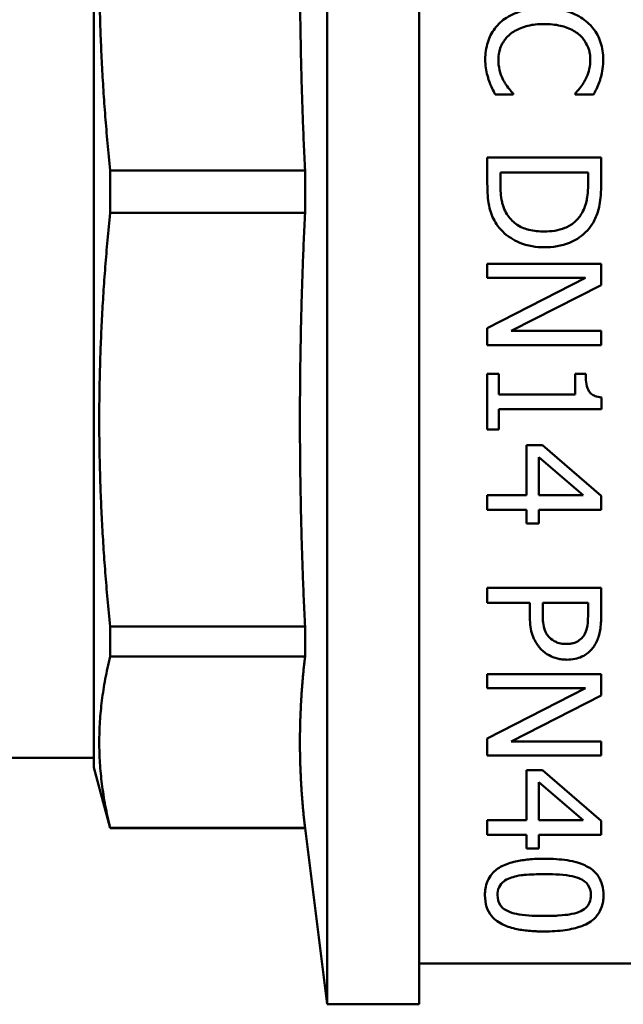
# Model space of a CAD drawing. Header units: millimetres. Extents: x 37 to 190, y 77 to 240.
# Tile 29 of 42: x 49 to 60, y 186 to 204. Entities that reach past the tile are written whole.
import ezdxf

# ---------------------------------------------------------------- set-up
doc = ezdxf.new("R2010")
doc.units = ezdxf.units.MM
doc.layers.add('Видимый контур (ГОСТ)', color=7, linetype='Continuous', lineweight=50)

msp = doc.modelspace()

# ---------------------------------------------------------------- linework, layer by layer
at = {"layer": 'Видимый контур (ГОСТ)'}
for p, q in [((54.272, 185.541), (54.272, 215.541)), ((55.972, 185.541), (55.972, 215.541)), ((49.972, 211.171), (49.972, 189.91)), ((57.371, 202.332), (57.704, 202.332)), ((57.704, 202.353), (57.704, 202.332)), ((58.851, 202.332), (58.851, 202.354)), ((58.851, 202.332), (59.188, 202.332)), ((59.328, 201.17), (57.228, 201.17)), ((57.228, 200.686), (57.228, 201.17)), ((59.328, 201.17), (59.328, 200.692)), ((50.272, 200.148), (50.272, 200.934)), ((53.866, 200.934), (50.272, 200.934)), ((53.866, 200.148), (53.866, 200.934)), ((57.47, 200.891), (57.47, 200.678)), ((57.47, 200.891), (59.086, 200.891)), ((59.086, 200.678), (59.086, 200.891)), ((53.866, 200.148), (50.272, 200.148)), ((59.328, 199.211), (57.228, 199.211)), ((57.228, 198.951), (57.228, 199.211)), ((59.328, 199.211), (59.328, 198.814)), ((57.228, 198.951), (59.039, 198.951)), ((57.228, 198.021), (59.039, 198.951)), ((59.328, 198.814), (57.665, 197.969)), ((57.228, 197.708), (57.228, 198.021)), ((59.328, 197.969), (57.665, 197.969)), ((59.328, 197.969), (59.328, 197.708)), ((57.228, 197.708), (59.328, 197.708)), ((57.228, 196.153), (57.228, 197.177)), ((57.442, 197.177), (57.228, 197.177)), ((57.442, 197.177), (57.442, 196.796)), ((58.85, 196.796), (58.85, 197.177)), ((59.042, 197.177), (58.85, 197.177)), ((58.85, 196.796), (57.442, 196.796)), ((59.335, 196.743), (59.335, 196.526)), ((57.442, 196.526), (57.442, 196.153)), ((57.442, 196.526), (59.335, 196.526)), ((57.228, 196.153), (57.442, 196.153)), ((58.246, 195.864), (57.949, 195.864)), ((57.949, 194.936), (57.949, 195.864)), ((58.246, 195.864), (59.328, 194.924)), ((58.996, 194.936), (58.176, 195.642)), ((58.176, 195.642), (58.176, 194.936)), ((57.949, 194.936), (57.228, 194.936)), ((57.228, 194.666), (57.228, 194.936)), ((58.996, 194.936), (58.176, 194.936)), ((59.328, 194.924), (59.328, 194.666)), ((57.228, 194.666), (57.949, 194.666)), ((57.949, 194.415), (57.949, 194.666)), ((58.176, 194.666), (58.176, 194.415)), ((58.176, 194.666), (59.328, 194.666)), ((57.949, 194.415), (58.176, 194.415)), ((59.328, 193.229), (57.228, 193.229)), ((57.228, 192.95), (57.228, 193.229)), ((59.328, 193.229), (59.328, 192.702)), ((57.228, 192.95), (58.011, 192.95)), ((58.011, 192.714), (58.011, 192.95)), ((58.249, 192.95), (58.249, 192.76)), ((58.249, 192.95), (59.086, 192.95)), ((59.086, 192.719), (59.086, 192.95)), ((50.272, 191.959), (50.272, 192.515)), ((53.866, 192.515), (50.272, 192.515)), ((53.866, 191.959), (53.866, 192.515)), ((53.866, 191.959), (50.272, 191.959)), ((59.328, 191.636), (57.228, 191.636)), ((57.228, 191.376), (57.228, 191.636)), ((59.328, 191.636), (59.328, 191.24)), ((57.228, 191.376), (59.039, 191.376)), ((57.228, 190.447), (59.039, 191.376)), ((59.328, 191.24), (57.665, 190.394)), ((57.228, 190.134), (57.228, 190.447)), ((59.328, 190.394), (57.665, 190.394)), ((59.328, 190.394), (59.328, 190.134)), ((57.228, 190.134), (59.328, 190.134)), ((46.972, 190.091), (49.972, 190.091)), ((49.972, 189.91), (50.272, 188.791)), ((57.949, 188.937), (57.949, 189.865)), ((58.246, 189.865), (57.949, 189.865)), ((58.246, 189.865), (59.328, 188.925)), ((58.176, 189.644), (58.176, 188.937)), ((58.996, 188.937), (58.176, 189.644)), ((57.228, 188.667), (57.228, 188.937)), ((57.949, 188.937), (57.228, 188.937)), ((58.996, 188.937), (58.176, 188.937)), ((59.328, 188.925), (59.328, 188.667)), ((50.272, 188.791), (50.272, 188.797)), ((53.866, 188.797), (50.272, 188.797)), ((53.866, 188.791), (50.272, 188.791)), ((53.866, 188.791), (53.866, 188.797)), ((53.866, 188.791), (54.272, 185.541)), ((57.228, 188.667), (57.949, 188.667)), ((57.949, 188.417), (57.949, 188.667)), ((58.176, 188.667), (58.176, 188.417)), ((58.176, 188.667), (59.328, 188.667)), ((57.949, 188.417), (58.176, 188.417)), ((55.972, 186.291), (60.972, 186.291)), ((54.272, 185.541), (55.972, 185.541))]:
    msp.add_line(p, q, dxfattribs=at)
for points, weights in [([(50.272, 208.567), (49.883, 204.75), (50.272, 200.934)], [1, 1.06818181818, 1]), ([(53.772, 204.75), (53.772, 202.905), (53.866, 200.934)], [1, 1.03852376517, 1.04297562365]), ([(50.272, 200.148), (49.883, 196.331), (50.272, 192.515)], [1, 1.06818181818, 1]), ([(53.866, 200.148), (53.772, 198.177), (53.772, 196.331)], [1.04297562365, 1.03852376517, 1]), ([(53.772, 196.331), (53.772, 194.486), (53.866, 192.515)], [1, 1.03852376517, 1.04297562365]), ([(50.272, 191.959), (49.883, 190.378), (50.272, 188.797)], [1, 1.06818181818, 1]), ([(53.866, 191.959), (53.772, 191.142), (53.772, 190.378)], [1.04297562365, 1.03852376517, 1]), ([(53.772, 190.378), (53.772, 189.614), (53.866, 188.797)], [1, 1.03852376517, 1.04297562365])]:
    msp.add_rational_spline(points, weights, degree=2, dxfattribs=at)
for points, knots in [([(58.276, 203.925), (58.146, 203.925), (58.015, 203.913), (57.781, 203.853), (57.676, 203.81), (57.542, 203.725), (57.502, 203.695), (57.466, 203.661)], [-0.08696923, -0.08696923, -0.08696923, -0.08696923, -0.04819512, -0.04819512, -0.01498226, -0.01498226, 0, 0, 0, 0]), ([(59.076, 203.663), (58.997, 203.733), (58.908, 203.788), (58.707, 203.873), (58.597, 203.901), (58.407, 203.922), (58.341, 203.925), (58.276, 203.925)], [-0.09300689, -0.09300689, -0.09300689, -0.09300689, -0.05733227, -0.05733227, -0.01957413, -0.01957413, 0, 0, 0, 0]), ([(57.466, 203.661), (57.393, 203.594), (57.334, 203.517), (57.249, 203.348), (57.217, 203.252), (57.194, 203.09), (57.19, 203.038), (57.19, 202.986)], [-0.08645212, -0.08645212, -0.08645212, -0.08645212, -0.04973511, -0.04973511, -0.01598649, -0.01598649, 0, 0, 0, 0]), ([(57.641, 203.44), (57.702, 203.491), (57.771, 203.53), (57.933, 203.596), (58.021, 203.616), (58.169, 203.632), (58.223, 203.634), (58.276, 203.634)], [-0.06862733, -0.06862733, -0.06862733, -0.06862733, -0.04463764, -0.04463764, -0.01602156, -0.01602156, 0, 0, 0, 0]), ([(58.276, 203.634), (58.377, 203.634), (58.478, 203.625), (58.659, 203.583), (58.744, 203.553), (58.851, 203.492), (58.882, 203.471), (58.911, 203.447)], [-0.06741561, -0.06741561, -0.06741561, -0.06741561, -0.03717503, -0.03717503, -0.01137326, -0.01137326, 0, 0, 0, 0]), ([(59.365, 202.98), (59.365, 203.088), (59.351, 203.194), (59.286, 203.391), (59.239, 203.479), (59.146, 203.595), (59.113, 203.63), (59.076, 203.663)], [-0.07802337, -0.07802337, -0.07802337, -0.07802337, -0.04525799, -0.04525799, -0.01482886, -0.01482886, 0, 0, 0, 0]), ([(57.432, 202.982), (57.432, 203.052), (57.443, 203.12), (57.496, 203.273), (57.539, 203.332), (57.59, 203.392), (57.615, 203.417), (57.641, 203.44)], [-0.03416918, -0.03416918, -0.03416918, -0.03416918, -0.02399412, -0.02399412, -0.01061231, -0.01061231, 0, 0, 0, 0]), ([(58.911, 203.447), (58.966, 203.4), (59.012, 203.345), (59.07, 203.244), (59.103, 203.177), (59.124, 203.052), (59.127, 203.017), (59.127, 202.982)], [-0.08321416, -0.08321416, -0.08321416, -0.08321416, -0.03866094, -0.03866094, -0.01064938, -0.01064938, 0, 0, 0, 0]), ([(57.19, 202.986), (57.19, 202.86), (57.202, 202.78), (57.237, 202.658), (57.244, 202.635), (57.252, 202.611)], [-0.03834505, -0.03834505, -0.03834505, -0.03834505, -0.00748715, -0.00748715, 0, 0, 0, 0]), ([(57.536, 202.575), (57.504, 202.633), (57.452, 202.739), (57.434, 202.92), (57.432, 202.951), (57.432, 202.982)], [-0.0552699, -0.0552699, -0.0552699, -0.0552699, -0.00943465, -0.00943465, 0, 0, 0, 0]), ([(59.127, 202.982), (59.127, 202.923), (59.122, 202.862), (59.097, 202.749), (59.077, 202.697), (59.049, 202.634), (59.039, 202.612), (59.027, 202.591)], [-0.03471591, -0.03471591, -0.03471591, -0.03471591, -0.02072755, -0.02072755, -0.00742365, -0.00742365, 0, 0, 0, 0]), ([(59.311, 202.611), (59.329, 202.672), (59.355, 202.769), (59.365, 202.926), (59.365, 202.953), (59.365, 202.98)], [-0.04789512, -0.04789512, -0.04789512, -0.04789512, -0.0082729, -0.0082729, 0, 0, 0, 0]), ([(57.252, 202.611), (57.281, 202.519), (57.303, 202.476), (57.354, 202.368), (57.362, 202.35), (57.371, 202.332)], [-0.03604687, -0.03604687, -0.03604687, -0.03604687, -0.00602886, -0.00602886, 0, 0, 0, 0]), ([(57.704, 202.353), (57.686, 202.371), (57.631, 202.426), (57.559, 202.537), (57.547, 202.556), (57.536, 202.575)], [-0.03975496, -0.03975496, -0.03975496, -0.03975496, -0.00682339, -0.00682339, 0, 0, 0, 0]), ([(59.027, 202.591), (58.994, 202.532), (58.958, 202.476), (58.871, 202.376), (58.861, 202.365), (58.851, 202.354)], [-0.03984748, -0.03984748, -0.03984748, -0.03984748, -0.00439896, -0.00439896, 0, 0, 0, 0]), ([(59.188, 202.332), (59.219, 202.389), (59.259, 202.469), (59.299, 202.575), (59.305, 202.593), (59.311, 202.611)], [-0.03404257, -0.03404257, -0.03404257, -0.03404257, -0.00583022, -0.00583022, 0, 0, 0, 0]), ([(57.228, 200.686), (57.228, 200.573), (57.233, 200.449), (57.262, 200.257), (57.281, 200.171), (57.347, 200.027), (57.37, 199.984), (57.396, 199.943)], [-0.09346888, -0.09346888, -0.09346888, -0.09346888, -0.04749079, -0.04749079, -0.01470661, -0.01470661, 0, 0, 0, 0]), ([(57.609, 200.098), (57.583, 200.136), (57.56, 200.176), (57.516, 200.278), (57.504, 200.328), (57.477, 200.457), (57.47, 200.571), (57.47, 200.678)], [-0.0446362, -0.0446362, -0.0446362, -0.0446362, -0.03948211, -0.03948211, -0.03223197, -0.03223197, 0, 0, 0, 0]), ([(59.086, 200.678), (59.086, 200.509), (59.068, 200.413), (59.037, 200.278), (59.005, 200.198), (58.96, 200.123)], [-0.04162475, -0.04162475, -0.04162475, -0.04162475, -0.02607439, -0.02607439, 0, 0, 0, 0]), ([(59.161, 199.939), (59.206, 200.008), (59.239, 200.083), (59.292, 200.246), (59.311, 200.339), (59.326, 200.546), (59.328, 200.62), (59.328, 200.692)], [-0.09968755, -0.09968755, -0.09968755, -0.09968755, -0.06231944, -0.06231944, -0.02154143, -0.02154143, 0, 0, 0, 0]), ([(58.28, 199.805), (58.185, 199.805), (58.088, 199.813), (57.936, 199.85), (57.858, 199.877), (57.712, 199.973), (57.655, 200.03), (57.609, 200.098)], [-0.09507375, -0.09507375, -0.09507375, -0.09507375, -0.05254829, -0.05254829, -0.02460795, -0.02460795, 0, 0, 0, 0]), ([(58.96, 200.123), (58.925, 200.066), (58.883, 200.016), (58.78, 199.93), (58.722, 199.896), (58.54, 199.822), (58.408, 199.805), (58.28, 199.805)], [-0.07876061, -0.07876061, -0.07876061, -0.07876061, -0.05882292, -0.05882292, -0.03854752, -0.03854752, 0, 0, 0, 0]), ([(57.396, 199.943), (57.43, 199.892), (57.469, 199.845), (57.558, 199.758), (57.607, 199.719), (57.754, 199.626), (57.882, 199.563), (58.128, 199.52), (58.202, 199.514), (58.276, 199.514)], [-0.1341355, -0.1341355, -0.1341355, -0.1341355, -0.1049633, -0.1049633, -0.0749676, -0.0749676, -0.0222856, -0.0222856, 0, 0, 0, 0]), ([(58.276, 199.514), (58.436, 199.514), (58.596, 199.537), (58.835, 199.635), (58.942, 199.696), (59.085, 199.836), (59.126, 199.886), (59.161, 199.939)], [-0.1267238, -0.1267238, -0.1267238, -0.1267238, -0.0602474, -0.0602474, -0.0192936, -0.0192936, 0, 0, 0, 0]), ([(59.335, 196.743), (59.295, 196.747), (59.253, 196.754), (59.189, 196.779), (59.165, 196.793), (59.121, 196.831), (59.105, 196.853), (59.07, 196.924), (59.058, 196.977), (59.044, 197.075), (59.042, 197.127), (59.042, 197.177)], [-0.06040662, -0.06040662, -0.06040662, -0.06040662, -0.04832881, -0.04832881, -0.03972344, -0.03972344, -0.03067535, -0.03067535, -0.01542045, -0.01542045, 0, 0, 0, 0]), ([(58.011, 192.714), (58.011, 192.607), (58.02, 192.494), (58.078, 192.292), (58.123, 192.216), (58.184, 192.135), (58.205, 192.11), (58.229, 192.086)], [-0.0586072, -0.0586072, -0.0586072, -0.0586072, -0.03480333, -0.03480333, -0.01128985, -0.01128985, 0, 0, 0, 0]), ([(58.375, 192.312), (58.35, 192.335), (58.33, 192.361), (58.292, 192.429), (58.281, 192.465), (58.254, 192.569), (58.249, 192.672), (58.249, 192.76)], [-0.04328248, -0.04328248, -0.04328248, -0.04328248, -0.03819501, -0.03819501, -0.03101857, -0.03101857, 0, 0, 0, 0]), ([(59.086, 192.719), (59.086, 192.603), (59.076, 192.537), (59.057, 192.445), (59.038, 192.392), (59.006, 192.344)], [-0.03349576, -0.03349576, -0.03349576, -0.03349576, -0.01976033, -0.01976033, 0, 0, 0, 0]), ([(59.197, 192.152), (59.237, 192.21), (59.266, 192.274), (59.304, 192.4), (59.318, 192.477), (59.327, 192.621), (59.328, 192.662), (59.328, 192.702)], [-0.09288757, -0.09288757, -0.09288757, -0.09288757, -0.05180686, -0.05180686, -0.01428981, -0.01428981, 0, 0, 0, 0]), ([(58.686, 192.193), (58.652, 192.193), (58.616, 192.195), (58.542, 192.209), (58.514, 192.22), (58.448, 192.249), (58.409, 192.278), (58.375, 192.312)], [-0.02780788, -0.02780788, -0.02780788, -0.02780788, -0.02233444, -0.02233444, -0.01587467, -0.01587467, 0, 0, 0, 0]), ([(59.006, 192.344), (58.985, 192.312), (58.958, 192.283), (58.902, 192.243), (58.867, 192.223), (58.798, 192.204), (58.777, 192.2), (58.744, 192.196), (58.733, 192.195), (58.71, 192.193), (58.698, 192.193), (58.686, 192.193)], [-0.05217857, -0.05217857, -0.05217857, -0.05217857, -0.02899687, -0.02899687, -0.01338215, -0.01338215, -0.00691431, -0.00691431, -0.00350839, -0.00350839, 0, 0, 0, 0]), ([(58.695, 191.902), (58.745, 191.902), (58.796, 191.906), (58.89, 191.925), (58.933, 191.939), (59.014, 191.977), (59.077, 192.014), (59.161, 192.103), (59.18, 192.127), (59.197, 192.152)], [-0.105819, -0.105819, -0.105819, -0.105819, -0.0722772, -0.0722772, -0.041367, -0.041367, -0.0104947, -0.0104947, 0, 0, 0, 0]), ([(58.229, 192.086), (58.268, 192.046), (58.313, 192.011), (58.409, 191.96), (58.462, 191.938), (58.551, 191.916), (58.579, 191.91), (58.622, 191.905), (58.637, 191.904), (58.666, 191.902), (58.68, 191.902), (58.695, 191.902)], [-0.06014822, -0.06014822, -0.06014822, -0.06014822, -0.03666792, -0.03666792, -0.01740693, -0.01740693, -0.00873538, -0.00873538, -0.0043715, -0.0043715, 0, 0, 0, 0]), ([(58.276, 188.228), (58.181, 188.228), (58.085, 188.224), (57.909, 188.207), (57.828, 188.195), (57.656, 188.156), (57.571, 188.127), (57.431, 188.056), (57.365, 188.01), (57.242, 187.863), (57.207, 187.77), (57.186, 187.635), (57.184, 187.595), (57.184, 187.556)], [-0.2777792, -0.2777792, -0.2777792, -0.2777792, -0.2295223, -0.2295223, -0.1868675, -0.1868675, -0.134575, -0.134575, -0.0867837, -0.0867837, -0.0260123, -0.0260123, 0, 0, 0, 0]), ([(59.37, 187.556), (59.37, 187.684), (59.343, 187.805), (59.237, 187.961), (59.187, 188.012), (59.071, 188.087), (59, 188.125), (58.771, 188.192), (58.639, 188.211), (58.43, 188.225), (58.353, 188.228), (58.276, 188.228)], [-0.2700626, -0.2700626, -0.2700626, -0.2700626, -0.1581984, -0.1581984, -0.1014034, -0.1014034, -0.0632505, -0.0632505, -0.0229267, -0.0229267, 0, 0, 0, 0]), ([(57.643, 187.87), (57.681, 187.885), (57.723, 187.897), (57.83, 187.921), (57.884, 187.926), (58.023, 187.939), (58.158, 187.942), (58.276, 187.942)], [-0.04691263, -0.04691263, -0.04691263, -0.04691263, -0.04214822, -0.04214822, -0.03532771, -0.03532771, 0, 0, 0, 0]), ([(58.276, 187.942), (58.387, 187.942), (58.59, 187.94), (58.808, 187.903), (58.866, 187.889), (58.916, 187.869)], [-0.0689219, -0.0689219, -0.0689219, -0.0689219, -0.01947406, -0.01947406, 0, 0, 0, 0]), ([(57.417, 187.556), (57.417, 187.602), (57.423, 187.654), (57.466, 187.751), (57.498, 187.783), (57.56, 187.832), (57.597, 187.853), (57.643, 187.87)], [-0.05332911, -0.05332911, -0.05332911, -0.05332911, -0.03547821, -0.03547821, -0.0173199, -0.0173199, 0, 0, 0, 0]), ([(58.916, 187.869), (58.954, 187.854), (58.986, 187.836), (59.047, 187.792), (59.068, 187.768), (59.122, 187.694), (59.137, 187.628), (59.137, 187.556)], [-0.07846632, -0.07846632, -0.07846632, -0.07846632, -0.06500662, -0.06500662, -0.04817536, -0.04817536, 0, 0, 0, 0]), ([(57.184, 187.556), (57.184, 187.396), (57.227, 187.268), (57.348, 187.122), (57.407, 187.067), (57.57, 186.985), (57.649, 186.957), (57.819, 186.918), (57.901, 186.906), (58.033, 186.893), (58.08, 186.89), (58.152, 186.887), (58.176, 186.886), (58.227, 186.885), (58.252, 186.885), (58.278, 186.885)], [-0.2440203, -0.2440203, -0.2440203, -0.2440203, -0.1391436, -0.1391436, -0.0900661, -0.0900661, -0.0563668, -0.0563668, -0.0293615, -0.0293615, -0.0151318, -0.0151318, -0.0076952, -0.0076952, 0, 0, 0, 0]), ([(57.638, 187.246), (57.6, 187.261), (57.568, 187.278), (57.505, 187.323), (57.484, 187.348), (57.43, 187.422), (57.417, 187.491), (57.417, 187.556)], [-0.06363807, -0.06363807, -0.06363807, -0.06363807, -0.05499877, -0.05499877, -0.04312563, -0.04312563, 0, 0, 0, 0]), ([(58.278, 186.885), (58.411, 186.885), (58.543, 186.892), (58.774, 186.926), (58.869, 186.949), (59.028, 187.007), (59.118, 187.048), (59.285, 187.201), (59.341, 187.306), (59.368, 187.475), (59.37, 187.515), (59.37, 187.556)], [-0.3793921, -0.3793921, -0.3793921, -0.3793921, -0.2817667, -0.2817667, -0.1961506, -0.1961506, -0.1169504, -0.1169504, -0.0269097, -0.0269097, 0, 0, 0, 0]), ([(59.137, 187.556), (59.137, 187.509), (59.131, 187.461), (59.103, 187.396), (59.083, 187.356), (59.007, 187.291), (58.969, 187.267), (58.919, 187.247)], [-0.1171274, -0.1171274, -0.1171274, -0.1171274, -0.0522636, -0.0522636, -0.0206901, -0.0206901, 0, 0, 0, 0]), ([(58.278, 187.171), (58.154, 187.171), (57.967, 187.174), (57.749, 187.211), (57.689, 187.226), (57.638, 187.246)], [-0.07090198, -0.07090198, -0.07090198, -0.07090198, -0.02137165, -0.02137165, 0, 0, 0, 0]), ([(58.919, 187.247), (58.866, 187.226), (58.804, 187.21), (58.709, 187.195), (58.643, 187.185), (58.489, 187.175), (58.449, 187.174), (58.388, 187.172), (58.366, 187.172), (58.334, 187.171), (58.323, 187.171), (58.3, 187.171), (58.289, 187.171), (58.278, 187.171)], [-0.1533209, -0.1533209, -0.1533209, -0.1533209, -0.0596882, -0.0596882, -0.0251769, -0.0251769, -0.0131381, -0.0131381, -0.0067095, -0.0067095, -0.0033897, -0.0033897, 0, 0, 0, 0])]:
    msp.add_open_spline(points, degree=3, knots=knots, dxfattribs=at)

doc.saveas('drawing.dxf')
